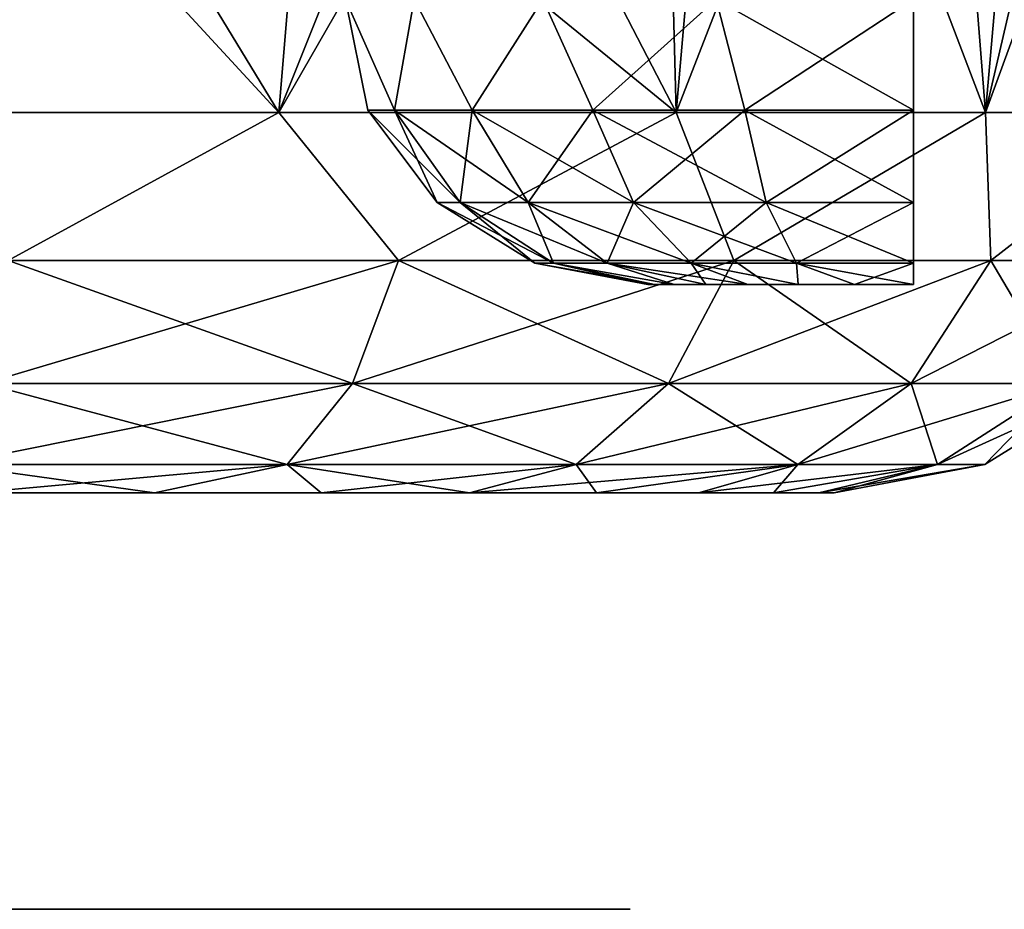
# Model space of a CAD drawing. Header units: millimetres. Extents: x -148 to 148, y -42 to 96.
# Tile 91 of 132: x 65.71 to 70.44, y -41.5 to -37.23. Entities that reach past the tile are written whole.
import ezdxf

# ---------------------------------------------------------------- set-up
doc = ezdxf.new("R2010")
doc.units = ezdxf.units.MM
doc.header["$LTSCALE"] = 127.314815
for name, color, linetype in [('123', 7, 'CONTINUOUS'), ('47', 7, 'CONTINUOUS'), ('50', 7, 'CONTINUOUS'), ('51', 7, 'CONTINUOUS'), ('52', 7, 'CONTINUOUS'), ('57', 7, 'CONTINUOUS'), ('58', 7, 'CONTINUOUS'), ('59', 7, 'CONTINUOUS'), ('60', 7, 'CONTINUOUS'), ('61', 7, 'CONTINUOUS'), ('62', 7, 'CONTINUOUS'), ('93', 7, 'CONTINUOUS')]:
    doc.layers.add(name, color=color, linetype=linetype)

msp = doc.modelspace()

# ---------------------------------------------------------------- linework, layer by layer
at = {"layer": '123', "linetype": 'Continuous'}
for points in [[(67.2722, -37.1307, -33.519), (67.2722, -37.1307, -34.481), (67.3791, -37.6634, -34), (67.2722, -37.1307, -33.519)], [(67.2722, -37.1307, -33.519), (67.3791, -37.6634, -34), (67.5074, -37.6634, -33.1901), (67.2722, -37.1307, -33.519)], [(67.2722, -37.1307, -34.481), (67.6012, -37.1307, -35.3849), (67.5074, -37.6634, -34.8099), (67.2722, -37.1307, -34.481)], [(67.2722, -37.1307, -34.481), (67.5074, -37.6634, -34.8099), (67.3791, -37.6634, -34), (67.2722, -37.1307, -34.481)], [(67.6012, -37.1307, -32.6151), (67.2722, -37.1307, -33.519), (67.5074, -37.6634, -33.1901), (67.6012, -37.1307, -32.6151)], [(67.6012, -37.1307, -35.3849), (67.8797, -37.6634, -35.5405), (67.5074, -37.6634, -34.8099), (67.6012, -37.1307, -35.3849)], [(67.6012, -37.1307, -32.6151), (67.5074, -37.6634, -33.1901), (67.8797, -37.6634, -32.4595), (67.6012, -37.1307, -32.6151)], [(67.6012, -37.1307, -35.3849), (68.2196, -37.1307, -36.1218), (67.8797, -37.6634, -35.5405), (67.6012, -37.1307, -35.3849)], [(68.2196, -37.1307, -31.8782), (67.6012, -37.1307, -32.6151), (67.8797, -37.6634, -32.4595), (68.2196, -37.1307, -31.8782)], [(68.2196, -37.1307, -36.1218), (68.4595, -37.6634, -36.1203), (67.8797, -37.6634, -35.5405), (68.2196, -37.1307, -36.1218)], [(68.2196, -37.1307, -31.8782), (67.8797, -37.6634, -32.4595), (68.4595, -37.6634, -31.8797), (68.2196, -37.1307, -31.8782)], [(68.2196, -37.1307, -36.1218), (69.0527, -37.1307, -36.6028), (68.4595, -37.6634, -36.1203), (68.2196, -37.1307, -36.1218)], [(69.0527, -37.1307, -31.3972), (68.2196, -37.1307, -31.8782), (68.4595, -37.6634, -31.8797), (69.0527, -37.1307, -31.3972)], [(69.0527, -37.1307, -36.6028), (69.1901, -37.6634, -36.4926), (68.4595, -37.6634, -36.1203), (69.0527, -37.1307, -36.6028)], [(69.0527, -37.1307, -31.3972), (68.4595, -37.6634, -31.8797), (69.1901, -37.6634, -31.5074), (69.0527, -37.1307, -31.3972)], [(69.0527, -37.1307, -36.6028), (70, -37.1307, -36.7698), (69.1901, -37.6634, -36.4926), (69.0527, -37.1307, -36.6028)], [(70, -37.1307, -31.2302), (69.0527, -37.1307, -31.3972), (70, -37.6634, -31.3791), (70, -37.1307, -31.2302)], [(69.0527, -37.1307, -31.3972), (69.1901, -37.6634, -31.5074), (70, -37.6634, -31.3791), (69.0527, -37.1307, -31.3972)], [(70, -37.1307, -36.7698), (70, -37.6634, -36.6209), (69.1901, -37.6634, -36.4926), (70, -37.1307, -36.7698)], [(67.5074, -37.6634, -34.8099), (67.7115, -38.1063, -34), (67.3791, -37.6634, -34), (67.5074, -37.6634, -34.8099)], [(67.3791, -37.6634, -34), (67.8235, -38.1063, -33.2928), (67.5074, -37.6634, -33.1901), (67.3791, -37.6634, -34)], [(67.7115, -38.1063, -34), (67.8235, -38.1063, -33.2928), (67.3791, -37.6634, -34), (67.7115, -38.1063, -34)], [(67.8235, -38.1063, -33.2928), (68.1485, -38.1063, -32.6548), (67.5074, -37.6634, -33.1901), (67.8235, -38.1063, -33.2928)], [(67.5074, -37.6634, -33.1901), (68.1485, -38.1063, -32.6548), (67.8797, -37.6634, -32.4595), (67.5074, -37.6634, -33.1901)], [(67.8235, -38.1063, -34.7072), (67.7115, -38.1063, -34), (67.5074, -37.6634, -34.8099), (67.8235, -38.1063, -34.7072)], [(67.8797, -37.6634, -35.5405), (67.8235, -38.1063, -34.7072), (67.5074, -37.6634, -34.8099), (67.8797, -37.6634, -35.5405)], [(68.1485, -38.1063, -35.3452), (67.8235, -38.1063, -34.7072), (67.8797, -37.6634, -35.5405), (68.1485, -38.1063, -35.3452)], [(68.1485, -38.1063, -32.6548), (68.6548, -38.1063, -32.1485), (67.8797, -37.6634, -32.4595), (68.1485, -38.1063, -32.6548)], [(67.8797, -37.6634, -32.4595), (68.6548, -38.1063, -32.1485), (68.4595, -37.6634, -31.8797), (67.8797, -37.6634, -32.4595)], [(68.4595, -37.6634, -36.1203), (68.1485, -38.1063, -35.3452), (67.8797, -37.6634, -35.5405), (68.4595, -37.6634, -36.1203)], [(68.6548, -38.1063, -35.8515), (68.1485, -38.1063, -35.3452), (68.4595, -37.6634, -36.1203), (68.6548, -38.1063, -35.8515)], [(68.6548, -38.1063, -32.1485), (69.2928, -38.1063, -31.8235), (68.4595, -37.6634, -31.8797), (68.6548, -38.1063, -32.1485)], [(68.4595, -37.6634, -31.8797), (69.2928, -38.1063, -31.8235), (69.1901, -37.6634, -31.5074), (68.4595, -37.6634, -31.8797)], [(69.1901, -37.6634, -36.4926), (68.6548, -38.1063, -35.8515), (68.4595, -37.6634, -36.1203), (69.1901, -37.6634, -36.4926)], [(69.2928, -38.1063, -36.1765), (68.6548, -38.1063, -35.8515), (69.1901, -37.6634, -36.4926), (69.2928, -38.1063, -36.1765)], [(69.2928, -38.1063, -31.8235), (70, -38.1063, -31.7115), (69.1901, -37.6634, -31.5074), (69.2928, -38.1063, -31.8235)], [(69.1901, -37.6634, -31.5074), (70, -38.1063, -31.7115), (70, -37.6634, -31.3791), (69.1901, -37.6634, -31.5074)], [(70, -37.6634, -36.6209), (69.2928, -38.1063, -36.1765), (69.1901, -37.6634, -36.4926), (70, -37.6634, -36.6209)], [(70, -38.1063, -36.2885), (69.2928, -38.1063, -36.1765), (70, -37.6634, -36.6209), (70, -38.1063, -36.2885)], [(67.7115, -38.1063, -34), (68.2708, -38.3984, -33.4382), (67.8235, -38.1063, -33.2928), (67.7115, -38.1063, -34)], [(68.1818, -38.3984, -34), (68.2708, -38.3984, -33.4382), (67.7115, -38.1063, -34), (68.1818, -38.3984, -34)], [(67.8235, -38.1063, -34.7072), (68.1818, -38.3984, -34), (67.7115, -38.1063, -34), (67.8235, -38.1063, -34.7072)], [(67.8235, -38.1063, -33.2928), (68.5291, -38.3984, -32.9313), (68.1485, -38.1063, -32.6548), (67.8235, -38.1063, -33.2928)], [(68.2708, -38.3984, -33.4382), (68.5291, -38.3984, -32.9313), (67.8235, -38.1063, -33.2928), (68.2708, -38.3984, -33.4382)], [(68.2708, -38.3984, -34.5618), (68.1818, -38.3984, -34), (67.8235, -38.1063, -34.7072), (68.2708, -38.3984, -34.5618)], [(68.1485, -38.1063, -35.3452), (68.2708, -38.3984, -34.5618), (67.8235, -38.1063, -34.7072), (68.1485, -38.1063, -35.3452)], [(68.5291, -38.3984, -32.9313), (68.9313, -38.3984, -32.5291), (68.1485, -38.1063, -32.6548), (68.5291, -38.3984, -32.9313)], [(68.1485, -38.1063, -32.6548), (68.9313, -38.3984, -32.5291), (68.6548, -38.1063, -32.1485), (68.1485, -38.1063, -32.6548)], [(68.5291, -38.3984, -35.0687), (68.2708, -38.3984, -34.5618), (68.1485, -38.1063, -35.3452), (68.5291, -38.3984, -35.0687)], [(68.6548, -38.1063, -35.8515), (68.5291, -38.3984, -35.0687), (68.1485, -38.1063, -35.3452), (68.6548, -38.1063, -35.8515)], [(68.9313, -38.3984, -35.4709), (68.5291, -38.3984, -35.0687), (68.6548, -38.1063, -35.8515), (68.9313, -38.3984, -35.4709)], [(68.6548, -38.1063, -32.1485), (69.4382, -38.3984, -32.2708), (69.2928, -38.1063, -31.8235), (68.6548, -38.1063, -32.1485)], [(68.9313, -38.3984, -32.5291), (69.4382, -38.3984, -32.2708), (68.6548, -38.1063, -32.1485), (68.9313, -38.3984, -32.5291)], [(69.2928, -38.1063, -36.1765), (68.9313, -38.3984, -35.4709), (68.6548, -38.1063, -35.8515), (69.2928, -38.1063, -36.1765)], [(69.4382, -38.3984, -35.7292), (68.9313, -38.3984, -35.4709), (69.2928, -38.1063, -36.1765), (69.4382, -38.3984, -35.7292)], [(69.4382, -38.3984, -32.2708), (70, -38.3984, -32.1818), (69.2928, -38.1063, -31.8235), (69.4382, -38.3984, -32.2708)], [(70, -38.1063, -36.2885), (69.4382, -38.3984, -35.7292), (69.2928, -38.1063, -36.1765), (70, -38.1063, -36.2885)], [(69.2928, -38.1063, -31.8235), (70, -38.3984, -32.1818), (70, -38.1063, -31.7115), (69.2928, -38.1063, -31.8235)], [(70, -38.3984, -35.8182), (69.4382, -38.3984, -35.7292), (70, -38.1063, -36.2885), (70, -38.3984, -35.8182)], [(68.2708, -38.3984, -34.5618), (68.7245, -38.5, -34), (68.1818, -38.3984, -34), (68.2708, -38.3984, -34.5618)], [(68.1818, -38.3984, -34), (68.7564, -38.5, -33.7162), (68.2708, -38.3984, -33.4382), (68.1818, -38.3984, -34)], [(68.7245, -38.5, -34), (68.7564, -38.5, -33.7162), (68.1818, -38.3984, -34), (68.7245, -38.5, -34)], [(68.7564, -38.5, -34.2838), (68.7245, -38.5, -34), (68.2708, -38.3984, -34.5618), (68.7564, -38.5, -34.2838)], [(68.8508, -38.5, -34.5534), (68.7564, -38.5, -34.2838), (68.2708, -38.3984, -34.5618), (68.8508, -38.5, -34.5534)], [(68.5291, -38.3984, -35.0687), (68.8508, -38.5, -34.5534), (68.2708, -38.3984, -34.5618), (68.5291, -38.3984, -35.0687)], [(68.2708, -38.3984, -33.4382), (68.8508, -38.5, -33.4466), (68.5291, -38.3984, -32.9313), (68.2708, -38.3984, -33.4382)], [(68.7564, -38.5, -33.7162), (68.8508, -38.5, -33.4466), (68.2708, -38.3984, -33.4382), (68.7564, -38.5, -33.7162)], [(69.0027, -38.5, -34.7953), (68.8508, -38.5, -34.5534), (68.5291, -38.3984, -35.0687), (69.0027, -38.5, -34.7953)], [(68.9313, -38.3984, -35.4709), (69.0027, -38.5, -34.7953), (68.5291, -38.3984, -35.0687), (68.9313, -38.3984, -35.4709)], [(69.0027, -38.5, -33.2047), (69.2047, -38.5, -33.0027), (68.5291, -38.3984, -32.9313), (69.0027, -38.5, -33.2047)], [(68.5291, -38.3984, -32.9313), (69.2047, -38.5, -33.0027), (68.9313, -38.3984, -32.5291), (68.5291, -38.3984, -32.9313)], [(68.8508, -38.5, -33.4466), (69.0027, -38.5, -33.2047), (68.5291, -38.3984, -32.9313), (68.8508, -38.5, -33.4466)], [(69.2047, -38.5, -34.9973), (69.0027, -38.5, -34.7953), (68.9313, -38.3984, -35.4709), (69.2047, -38.5, -34.9973)], [(69.4466, -38.5, -35.1492), (69.2047, -38.5, -34.9973), (68.9313, -38.3984, -35.4709), (69.4466, -38.5, -35.1492)], [(69.4382, -38.3984, -35.7292), (69.4466, -38.5, -35.1492), (68.9313, -38.3984, -35.4709), (69.4382, -38.3984, -35.7292)], [(69.2047, -38.5, -33.0027), (69.4466, -38.5, -32.8508), (68.9313, -38.3984, -32.5291), (69.2047, -38.5, -33.0027)], [(68.9313, -38.3984, -32.5291), (69.4466, -38.5, -32.8508), (69.4382, -38.3984, -32.2708), (68.9313, -38.3984, -32.5291)], [(70, -38.3984, -35.8182), (69.7162, -38.5, -35.2436), (69.4382, -38.3984, -35.7292), (70, -38.3984, -35.8182)], [(69.7162, -38.5, -32.7564), (70, -38.5, -32.7245), (69.4382, -38.3984, -32.2708), (69.7162, -38.5, -32.7564)], [(69.4382, -38.3984, -32.2708), (70, -38.5, -32.7245), (70, -38.3984, -32.1818), (69.4382, -38.3984, -32.2708)], [(69.7162, -38.5, -35.2436), (69.4466, -38.5, -35.1492), (69.4382, -38.3984, -35.7292), (69.7162, -38.5, -35.2436)], [(69.4466, -38.5, -32.8508), (69.7162, -38.5, -32.7564), (69.4382, -38.3984, -32.2708), (69.4466, -38.5, -32.8508)], [(70, -38.5, -35.2755), (69.7162, -38.5, -35.2436), (70, -38.3984, -35.8182), (70, -38.5, -35.2755)]]:
    msp.add_3dface(points, dxfattribs=at)
at = {"layer": '47', "linetype": 'Continuous'}
for points in [[(57.7333, -39.5, 64.5751), (57.6597, -39.5, 63.6396), (69.5459, -39.5, 64.5751), (57.7333, -39.5, 64.5751)], [(57.6597, -39.5, 63.6396), (69.6195, -39.5, 63.6396), (69.5459, -39.5, 64.5751), (57.6597, -39.5, 63.6396)], [(57.7333, -39.5, 62.7042), (69.6195, -39.5, 63.6396), (57.6597, -39.5, 63.6396), (57.7333, -39.5, 62.7042)], [(69.3268, -39.5, 65.4875), (57.7333, -39.5, 64.5751), (69.5459, -39.5, 64.5751), (69.3268, -39.5, 65.4875)], [(57.9524, -39.5, 65.4875), (57.7333, -39.5, 64.5751), (69.3268, -39.5, 65.4875), (57.9524, -39.5, 65.4875)], [(57.9524, -39.5, 61.7917), (69.5459, -39.5, 62.7042), (57.7333, -39.5, 62.7042), (57.9524, -39.5, 61.7917)], [(69.5459, -39.5, 62.7042), (69.6195, -39.5, 63.6396), (57.7333, -39.5, 62.7042), (69.5459, -39.5, 62.7042)], [(68.9677, -39.5, 66.3544), (57.9524, -39.5, 65.4875), (69.3268, -39.5, 65.4875), (68.9677, -39.5, 66.3544)], [(58.3115, -39.5, 66.3544), (57.9524, -39.5, 65.4875), (68.9677, -39.5, 66.3544), (58.3115, -39.5, 66.3544)], [(69.3268, -39.5, 61.7917), (69.5459, -39.5, 62.7042), (57.9524, -39.5, 61.7917), (69.3268, -39.5, 61.7917)], [(58.3115, -39.5, 60.9248), (69.3268, -39.5, 61.7917), (57.9524, -39.5, 61.7917), (58.3115, -39.5, 60.9248)], [(68.4774, -39.5, 67.1545), (58.3115, -39.5, 66.3544), (68.9677, -39.5, 66.3544), (68.4774, -39.5, 67.1545)], [(58.8018, -39.5, 67.1545), (58.3115, -39.5, 66.3544), (68.4774, -39.5, 67.1545), (58.8018, -39.5, 67.1545)], [(68.9677, -39.5, 60.9248), (69.3268, -39.5, 61.7917), (58.3115, -39.5, 60.9248), (68.9677, -39.5, 60.9248)], [(58.8018, -39.5, 60.1247), (68.9677, -39.5, 60.9248), (58.3115, -39.5, 60.9248), (58.8018, -39.5, 60.1247)], [(59.4112, -39.5, 67.868), (58.8018, -39.5, 67.1545), (67.868, -39.5, 67.868), (59.4112, -39.5, 67.868)], [(67.868, -39.5, 67.868), (58.8018, -39.5, 67.1545), (68.4774, -39.5, 67.1545), (67.868, -39.5, 67.868)], [(68.4774, -39.5, 60.1247), (68.9677, -39.5, 60.9248), (58.8018, -39.5, 60.1247), (68.4774, -39.5, 60.1247)], [(59.4112, -39.5, 59.4112), (68.4774, -39.5, 60.1247), (58.8018, -39.5, 60.1247), (59.4112, -39.5, 59.4112)], [(60.1247, -39.5, 68.4774), (59.4112, -39.5, 67.868), (67.1545, -39.5, 68.4775), (60.1247, -39.5, 68.4774)], [(67.1545, -39.5, 68.4775), (59.4112, -39.5, 67.868), (67.868, -39.5, 67.868), (67.1545, -39.5, 68.4775)], [(67.868, -39.5, 59.4112), (68.4774, -39.5, 60.1247), (59.4112, -39.5, 59.4112), (67.868, -39.5, 59.4112)], [(60.1247, -39.5, 58.8018), (67.868, -39.5, 59.4112), (59.4112, -39.5, 59.4112), (60.1247, -39.5, 58.8018)], [(60.9248, -39.5, 68.9677), (60.1247, -39.5, 68.4774), (66.3544, -39.5, 68.9677), (60.9248, -39.5, 68.9677)], [(66.3544, -39.5, 68.9677), (60.1247, -39.5, 68.4774), (67.1545, -39.5, 68.4775), (66.3544, -39.5, 68.9677)], [(67.1545, -39.5, 58.8018), (67.868, -39.5, 59.4112), (60.1247, -39.5, 58.8018), (67.1545, -39.5, 58.8018)], [(60.9248, -39.5, 58.3115), (67.1545, -39.5, 58.8018), (60.1247, -39.5, 58.8018), (60.9248, -39.5, 58.3115)], [(65.4875, -39.5, 69.3268), (60.9248, -39.5, 68.9677), (66.3544, -39.5, 68.9677), (65.4875, -39.5, 69.3268)], [(66.3544, -39.5, 58.3115), (67.1545, -39.5, 58.8018), (60.9248, -39.5, 58.3115), (66.3544, -39.5, 58.3115)], [(61.7917, -39.5, 57.9524), (66.3544, -39.5, 58.3115), (60.9248, -39.5, 58.3115), (61.7917, -39.5, 57.9524)], [(65.4875, -39.5, 57.9524), (66.3544, -39.5, 58.3115), (61.7917, -39.5, 57.9524), (65.4875, -39.5, 57.9524)]]:
    msp.add_3dface(points, dxfattribs=at)
at = {"layer": '50', "linetype": 'Continuous'}
for points in [[(57.7333, -39.5, -62.7042), (57.6597, -39.5, -63.6396), (69.5459, -39.5, -62.7042), (57.7333, -39.5, -62.7042)], [(69.5459, -39.5, -62.7042), (57.6597, -39.5, -63.6396), (69.6195, -39.5, -63.6396), (69.5459, -39.5, -62.7042)], [(69.6195, -39.5, -63.6396), (57.6597, -39.5, -63.6396), (57.7333, -39.5, -64.5751), (69.6195, -39.5, -63.6396)], [(57.9524, -39.5, -65.4875), (69.5459, -39.5, -64.5751), (57.7333, -39.5, -64.5751), (57.9524, -39.5, -65.4875)], [(69.5459, -39.5, -64.5751), (69.6195, -39.5, -63.6396), (57.7333, -39.5, -64.5751), (69.5459, -39.5, -64.5751)], [(57.9524, -39.5, -61.7917), (57.7333, -39.5, -62.7042), (69.3268, -39.5, -61.7917), (57.9524, -39.5, -61.7917)], [(69.3268, -39.5, -61.7917), (57.7333, -39.5, -62.7042), (69.5459, -39.5, -62.7042), (69.3268, -39.5, -61.7917)], [(58.3115, -39.5, -66.3544), (69.3268, -39.5, -65.4875), (57.9524, -39.5, -65.4875), (58.3115, -39.5, -66.3544)], [(69.3268, -39.5, -65.4875), (69.5459, -39.5, -64.5751), (57.9524, -39.5, -65.4875), (69.3268, -39.5, -65.4875)], [(58.3115, -39.5, -60.9248), (57.9524, -39.5, -61.7917), (68.9677, -39.5, -60.9248), (58.3115, -39.5, -60.9248)], [(68.9677, -39.5, -60.9248), (57.9524, -39.5, -61.7917), (69.3268, -39.5, -61.7917), (68.9677, -39.5, -60.9248)], [(58.8018, -39.5, -67.1545), (68.9677, -39.5, -66.3544), (58.3115, -39.5, -66.3544), (58.8018, -39.5, -67.1545)], [(68.9677, -39.5, -66.3544), (69.3268, -39.5, -65.4875), (58.3115, -39.5, -66.3544), (68.9677, -39.5, -66.3544)], [(58.8018, -39.5, -60.1247), (58.3115, -39.5, -60.9248), (68.4774, -39.5, -60.1247), (58.8018, -39.5, -60.1247)], [(68.4774, -39.5, -60.1247), (58.3115, -39.5, -60.9248), (68.9677, -39.5, -60.9248), (68.4774, -39.5, -60.1247)], [(68.4774, -39.5, -67.1545), (68.9677, -39.5, -66.3544), (58.8018, -39.5, -67.1545), (68.4774, -39.5, -67.1545)], [(59.4112, -39.5, -67.868), (68.4774, -39.5, -67.1545), (58.8018, -39.5, -67.1545), (59.4112, -39.5, -67.868)], [(59.4112, -39.5, -59.4112), (58.8018, -39.5, -60.1247), (67.868, -39.5, -59.4112), (59.4112, -39.5, -59.4112)], [(67.868, -39.5, -59.4112), (58.8018, -39.5, -60.1247), (68.4774, -39.5, -60.1247), (67.868, -39.5, -59.4112)], [(67.868, -39.5, -67.868), (68.4774, -39.5, -67.1545), (59.4112, -39.5, -67.868), (67.868, -39.5, -67.868)], [(60.1247, -39.5, -68.4775), (67.868, -39.5, -67.868), (59.4112, -39.5, -67.868), (60.1247, -39.5, -68.4775)], [(60.1247, -39.5, -58.8018), (59.4112, -39.5, -59.4112), (67.1545, -39.5, -58.8018), (60.1247, -39.5, -58.8018)], [(67.1545, -39.5, -58.8018), (59.4112, -39.5, -59.4112), (67.868, -39.5, -59.4112), (67.1545, -39.5, -58.8018)], [(67.1545, -39.5, -68.4774), (67.868, -39.5, -67.868), (60.1247, -39.5, -68.4775), (67.1545, -39.5, -68.4774)], [(60.9248, -39.5, -68.9677), (67.1545, -39.5, -68.4774), (60.1247, -39.5, -68.4775), (60.9248, -39.5, -68.9677)], [(60.9248, -39.5, -58.3115), (60.1247, -39.5, -58.8018), (66.3544, -39.5, -58.3115), (60.9248, -39.5, -58.3115)], [(66.3544, -39.5, -58.3115), (60.1247, -39.5, -58.8018), (67.1545, -39.5, -58.8018), (66.3544, -39.5, -58.3115)], [(66.3544, -39.5, -68.9677), (67.1545, -39.5, -68.4774), (60.9248, -39.5, -68.9677), (66.3544, -39.5, -68.9677)], [(61.7917, -39.5, -69.3268), (66.3544, -39.5, -68.9677), (60.9248, -39.5, -68.9677), (61.7917, -39.5, -69.3268)], [(65.4875, -39.5, -57.9524), (60.9248, -39.5, -58.3115), (66.3544, -39.5, -58.3115), (65.4875, -39.5, -57.9524)], [(65.4875, -39.5, -69.3268), (66.3544, -39.5, -68.9677), (61.7917, -39.5, -69.3268), (65.4875, -39.5, -69.3268)]]:
    msp.add_3dface(points, dxfattribs=at)
at = {"layer": '51', "linetype": 'Continuous'}
for points in [[(67.421, -36.5, 70.7745), (68.8603, -37.6743, 69.6647), (68.7771, -34.5, 70.0947), (67.421, -36.5, 70.7745)], [(68.7771, -34.5, 70.0947), (68.8603, -37.6743, 69.6647), (70.0947, -34.5, 68.7771), (68.7771, -34.5, 70.0947)], [(68.8603, -37.6743, 69.6647), (70.3463, -37.6743, 67.9498), (70.0947, -34.5, 68.7771), (68.8603, -37.6743, 69.6647)], [(70.3463, -37.6743, 67.9498), (70.7745, -36.5, 67.421), (70.0947, -34.5, 68.7771), (70.3463, -37.6743, 67.9498)], [(64.2224, -36.5, 71.6936), (64.7742, -37.6743, 71.5307), (65.8696, -36.5, 71.4006), (64.2224, -36.5, 71.6936)], [(64.7742, -37.6743, 71.5307), (66.9514, -37.6743, 70.8915), (65.8696, -36.5, 71.4006), (64.7742, -37.6743, 71.5307)], [(65.8696, -36.5, 71.4006), (66.9514, -37.6743, 70.8915), (67.421, -36.5, 70.7745), (65.8696, -36.5, 71.4006)], [(66.9514, -37.6743, 70.8915), (68.8603, -37.6743, 69.6647), (67.421, -36.5, 70.7745), (66.9514, -37.6743, 70.8915)], [(71.289, -37.6743, 65.8857), (70.7745, -36.5, 67.421), (70.3463, -37.6743, 67.9498), (71.289, -37.6743, 65.8857)]]:
    msp.add_3dface(points, dxfattribs=at)
at = {"layer": '52', "linetype": 'Continuous'}
for points in [[(66.9514, -37.6743, 56.3878), (64.7742, -37.6743, 55.7485), (65.0177, -34.5, 55.5055), (66.9514, -37.6743, 56.3878)], [(67.2164, -34.5, 56.2053), (66.9514, -37.6743, 56.3878), (65.0177, -34.5, 55.5055), (67.2164, -34.5, 56.2053)], [(68.8603, -37.6743, 57.6146), (66.9514, -37.6743, 56.3878), (67.2164, -34.5, 56.2053), (68.8603, -37.6743, 57.6146)], [(69.1352, -34.5, 57.4865), (68.8603, -37.6743, 57.6146), (67.2164, -34.5, 56.2053), (69.1352, -34.5, 57.4865)], [(70.3463, -37.6743, 59.3295), (68.8603, -37.6743, 57.6146), (69.1352, -34.5, 57.4865), (70.3463, -37.6743, 59.3295)], [(70.6243, -34.5, 59.249), (70.3463, -37.6743, 59.3295), (69.1352, -34.5, 57.4865), (70.6243, -34.5, 59.249)], [(71.289, -37.6743, 61.3936), (70.3463, -37.6743, 59.3295), (70.6243, -34.5, 59.249), (71.289, -37.6743, 61.3936)]]:
    msp.add_3dface(points, dxfattribs=at)
at = {"layer": '57', "linetype": 'Continuous'}
for points in [[(66.9514, -37.6743, -56.3878), (65.0177, -34.5, -55.5055), (64.7742, -37.6743, -55.7485), (66.9514, -37.6743, -56.3878)], [(67.2164, -34.5, -56.2053), (65.0177, -34.5, -55.5055), (66.9514, -37.6743, -56.3878), (67.2164, -34.5, -56.2053)], [(68.8603, -37.6743, -57.6146), (67.2164, -34.5, -56.2053), (66.9514, -37.6743, -56.3878), (68.8603, -37.6743, -57.6146)], [(69.1352, -34.5, -57.4865), (67.2164, -34.5, -56.2053), (68.8603, -37.6743, -57.6146), (69.1352, -34.5, -57.4865)], [(70.3463, -37.6743, -59.3295), (69.1352, -34.5, -57.4865), (68.8603, -37.6743, -57.6146), (70.3463, -37.6743, -59.3295)], [(70.6243, -34.5, -59.249), (69.1352, -34.5, -57.4865), (70.3463, -37.6743, -59.3295), (70.6243, -34.5, -59.249)], [(71.289, -37.6743, -61.3936), (70.6243, -34.5, -59.249), (70.3463, -37.6743, -59.3295), (71.289, -37.6743, -61.3936)]]:
    msp.add_3dface(points, dxfattribs=at)
at = {"layer": '58', "linetype": 'Continuous'}
for points in [[(68.8603, -37.6743, -69.6647), (66.9514, -37.6743, -70.8915), (68.7771, -34.5, -70.0947), (68.8603, -37.6743, -69.6647)], [(66.9514, -37.6743, -70.8915), (67.421, -36.5, -70.7745), (68.7771, -34.5, -70.0947), (66.9514, -37.6743, -70.8915)], [(70.0947, -34.5, -68.7771), (68.8603, -37.6743, -69.6647), (68.7771, -34.5, -70.0947), (70.0947, -34.5, -68.7771)], [(70.3463, -37.6743, -67.9498), (68.8603, -37.6743, -69.6647), (70.0947, -34.5, -68.7771), (70.3463, -37.6743, -67.9498)], [(71.0831, -34.5, -67.1974), (70.3463, -37.6743, -67.9498), (70.0947, -34.5, -68.7771), (71.0831, -34.5, -67.1974)], [(70.7745, -36.5, -67.421), (70.3463, -37.6743, -67.9498), (71.0831, -34.5, -67.1974), (70.7745, -36.5, -67.421)], [(64.2224, -36.5, -71.6936), (65.8696, -36.5, -71.4006), (64.7742, -37.6743, -71.5307), (64.2224, -36.5, -71.6936)], [(64.7742, -37.6743, -71.5307), (65.8696, -36.5, -71.4006), (66.9514, -37.6743, -70.8915), (64.7742, -37.6743, -71.5307)], [(65.8696, -36.5, -71.4006), (67.421, -36.5, -70.7745), (66.9514, -37.6743, -70.8915), (65.8696, -36.5, -71.4006)], [(71.289, -37.6743, -65.8857), (70.3463, -37.6743, -67.9498), (70.7745, -36.5, -67.421), (71.289, -37.6743, -65.8857)]]:
    msp.add_3dface(points, dxfattribs=at)
at = {"layer": '59', "linetype": 'Continuous'}
for points in [[(64.7742, -37.6743, 55.7485), (66.9514, -37.6743, 56.3878), (65.6516, -38.3846, 56.1309), (64.7742, -37.6743, 55.7485)], [(66.9514, -37.6743, 56.3878), (67.5264, -38.3846, 56.9074), (65.6516, -38.3846, 56.1309), (66.9514, -37.6743, 56.3878)], [(66.9514, -37.6743, 56.3878), (68.8603, -37.6743, 57.6146), (67.5264, -38.3846, 56.9074), (66.9514, -37.6743, 56.3878)], [(68.8603, -37.6743, 57.6146), (69.1364, -38.3846, 58.1428), (67.5264, -38.3846, 56.9074), (68.8603, -37.6743, 57.6146)], [(68.8603, -37.6743, 57.6146), (70.3463, -37.6743, 59.3295), (69.1364, -38.3846, 58.1428), (68.8603, -37.6743, 57.6146)], [(70.3463, -37.6743, 59.3295), (70.3718, -38.3846, 59.7528), (69.1364, -38.3846, 58.1428), (70.3463, -37.6743, 59.3295)], [(70.3463, -37.6743, 59.3295), (71.289, -37.6743, 61.3936), (70.3718, -38.3846, 59.7528), (70.3463, -37.6743, 59.3295)], [(71.289, -37.6743, 61.3936), (71.1484, -38.3846, 61.6276), (70.3718, -38.3846, 59.7528), (71.289, -37.6743, 61.3936)], [(67.3049, -38.9751, 57.2912), (65.5369, -38.9751, 56.5589), (67.5264, -38.3846, 56.9074), (67.3049, -38.9751, 57.2912)], [(67.5264, -38.3846, 56.9074), (65.5369, -38.9751, 56.5589), (65.6516, -38.3846, 56.1309), (67.5264, -38.3846, 56.9074)], [(68.8231, -38.9751, 58.4561), (67.3049, -38.9751, 57.2912), (69.1364, -38.3846, 58.1428), (68.8231, -38.9751, 58.4561)], [(69.1364, -38.3846, 58.1428), (67.3049, -38.9751, 57.2912), (67.5264, -38.3846, 56.9074), (69.1364, -38.3846, 58.1428)], [(69.988, -38.9751, 59.9743), (68.8231, -38.9751, 58.4561), (70.3718, -38.3846, 59.7528), (69.988, -38.9751, 59.9743)], [(70.3718, -38.3846, 59.7528), (68.8231, -38.9751, 58.4561), (69.1364, -38.3846, 58.1428), (70.3718, -38.3846, 59.7528)], [(70.7204, -38.9751, 61.7423), (69.988, -38.9751, 59.9743), (71.1484, -38.3846, 61.6276), (70.7204, -38.9751, 61.7423)], [(71.1484, -38.3846, 61.6276), (69.988, -38.9751, 59.9743), (70.3718, -38.3846, 59.7528), (71.1484, -38.3846, 61.6276)], [(67.3049, -38.9751, 57.2912), (65.3746, -39.3646, 57.1646), (65.5369, -38.9751, 56.5589), (67.3049, -38.9751, 57.2912)], [(66.9913, -39.3646, 57.8343), (65.3746, -39.3646, 57.1646), (67.3049, -38.9751, 57.2912), (66.9913, -39.3646, 57.8343)], [(68.3796, -39.3646, 58.8996), (66.9913, -39.3646, 57.8343), (68.8231, -38.9751, 58.4561), (68.3796, -39.3646, 58.8996)], [(68.8231, -38.9751, 58.4561), (66.9913, -39.3646, 57.8343), (67.3049, -38.9751, 57.2912), (68.8231, -38.9751, 58.4561)], [(69.4449, -39.3646, 60.2879), (68.3796, -39.3646, 58.8996), (69.988, -38.9751, 59.9743), (69.4449, -39.3646, 60.2879)], [(69.988, -38.9751, 59.9743), (68.3796, -39.3646, 58.8996), (68.8231, -38.9751, 58.4561), (69.988, -38.9751, 59.9743)], [(70.1146, -39.3646, 61.9046), (69.4449, -39.3646, 60.2879), (70.7204, -38.9751, 61.7423), (70.1146, -39.3646, 61.9046)], [(70.7204, -38.9751, 61.7423), (69.4449, -39.3646, 60.2879), (69.988, -38.9751, 59.9743), (70.7204, -38.9751, 61.7423)], [(70.343, -39.3646, 63.6396), (70.1146, -39.3646, 61.9046), (70.9701, -38.9751, 63.6396), (70.343, -39.3646, 63.6396)], [(70.9701, -38.9751, 63.6396), (70.1146, -39.3646, 61.9046), (70.7204, -38.9751, 61.7423), (70.9701, -38.9751, 63.6396)], [(66.9913, -39.3646, 57.8343), (65.4875, -39.5, 57.9524), (65.3746, -39.3646, 57.1646), (66.9913, -39.3646, 57.8343)], [(66.3544, -39.5, 58.3115), (65.4875, -39.5, 57.9524), (66.9913, -39.3646, 57.8343), (66.3544, -39.5, 58.3115)], [(67.1545, -39.5, 58.8018), (66.3544, -39.5, 58.3115), (66.9913, -39.3646, 57.8343), (67.1545, -39.5, 58.8018)], [(68.3796, -39.3646, 58.8996), (67.1545, -39.5, 58.8018), (66.9913, -39.3646, 57.8343), (68.3796, -39.3646, 58.8996)], [(67.868, -39.5, 59.4112), (67.1545, -39.5, 58.8018), (68.3796, -39.3646, 58.8996), (67.868, -39.5, 59.4112)], [(68.4774, -39.5, 60.1247), (67.868, -39.5, 59.4112), (69.4449, -39.3646, 60.2879), (68.4774, -39.5, 60.1247)], [(69.4449, -39.3646, 60.2879), (67.868, -39.5, 59.4112), (68.3796, -39.3646, 58.8996), (69.4449, -39.3646, 60.2879)], [(68.9677, -39.5, 60.9248), (68.4774, -39.5, 60.1247), (69.4449, -39.3646, 60.2879), (68.9677, -39.5, 60.9248)], [(69.3268, -39.5, 61.7917), (68.9677, -39.5, 60.9248), (70.1146, -39.3646, 61.9046), (69.3268, -39.5, 61.7917)], [(70.1146, -39.3646, 61.9046), (68.9677, -39.5, 60.9248), (69.4449, -39.3646, 60.2879), (70.1146, -39.3646, 61.9046)], [(69.5459, -39.5, 62.7042), (69.3268, -39.5, 61.7917), (70.1146, -39.3646, 61.9046), (69.5459, -39.5, 62.7042)], [(69.6195, -39.5, 63.6396), (69.5459, -39.5, 62.7042), (70.343, -39.3646, 63.6396), (69.6195, -39.5, 63.6396)], [(70.343, -39.3646, 63.6396), (69.5459, -39.5, 62.7042), (70.1146, -39.3646, 61.9046), (70.343, -39.3646, 63.6396)]]:
    msp.add_3dface(points, dxfattribs=at)
at = {"layer": '60', "linetype": 'Continuous'}
for points in [[(66.9514, -37.6743, 70.8915), (64.7742, -37.6743, 71.5307), (65.6516, -38.3846, 71.1484), (66.9514, -37.6743, 70.8915)], [(66.9514, -37.6743, 70.8915), (65.6516, -38.3846, 71.1484), (67.5264, -38.3846, 70.3718), (66.9514, -37.6743, 70.8915)], [(68.8603, -37.6743, 69.6647), (66.9514, -37.6743, 70.8915), (67.5264, -38.3846, 70.3718), (68.8603, -37.6743, 69.6647)], [(68.8603, -37.6743, 69.6647), (67.5264, -38.3846, 70.3718), (69.1364, -38.3846, 69.1364), (68.8603, -37.6743, 69.6647)], [(70.3463, -37.6743, 67.9498), (68.8603, -37.6743, 69.6647), (69.1364, -38.3846, 69.1364), (70.3463, -37.6743, 67.9498)], [(70.3463, -37.6743, 67.9498), (69.1364, -38.3846, 69.1364), (70.3718, -38.3846, 67.5264), (70.3463, -37.6743, 67.9498)], [(71.289, -37.6743, 65.8857), (70.3463, -37.6743, 67.9498), (70.3718, -38.3846, 67.5264), (71.289, -37.6743, 65.8857)], [(71.289, -37.6743, 65.8857), (70.3718, -38.3846, 67.5264), (71.1484, -38.3846, 65.6516), (71.289, -37.6743, 65.8857)], [(65.5369, -38.9751, 70.7204), (67.3049, -38.9751, 69.988), (65.6516, -38.3846, 71.1484), (65.5369, -38.9751, 70.7204)], [(65.6516, -38.3846, 71.1484), (67.3049, -38.9751, 69.988), (67.5264, -38.3846, 70.3718), (65.6516, -38.3846, 71.1484)], [(67.3049, -38.9751, 69.988), (68.8231, -38.9751, 68.8231), (67.5264, -38.3846, 70.3718), (67.3049, -38.9751, 69.988)], [(67.5264, -38.3846, 70.3718), (68.8231, -38.9751, 68.8231), (69.1364, -38.3846, 69.1364), (67.5264, -38.3846, 70.3718)], [(68.8231, -38.9751, 68.8231), (69.988, -38.9751, 67.3049), (69.1364, -38.3846, 69.1364), (68.8231, -38.9751, 68.8231)], [(69.1364, -38.3846, 69.1364), (69.988, -38.9751, 67.3049), (70.3718, -38.3846, 67.5264), (69.1364, -38.3846, 69.1364)], [(69.988, -38.9751, 67.3049), (70.7204, -38.9751, 65.5369), (70.3718, -38.3846, 67.5264), (69.988, -38.9751, 67.3049)], [(70.3718, -38.3846, 67.5264), (70.7204, -38.9751, 65.5369), (71.1484, -38.3846, 65.6516), (70.3718, -38.3846, 67.5264)], [(65.3746, -39.3646, 70.1146), (66.9913, -39.3646, 69.4449), (65.5369, -38.9751, 70.7204), (65.3746, -39.3646, 70.1146)], [(65.5369, -38.9751, 70.7204), (66.9913, -39.3646, 69.4449), (67.3049, -38.9751, 69.988), (65.5369, -38.9751, 70.7204)], [(66.9913, -39.3646, 69.4449), (68.3796, -39.3646, 68.3796), (67.3049, -38.9751, 69.988), (66.9913, -39.3646, 69.4449)], [(67.3049, -38.9751, 69.988), (68.3796, -39.3646, 68.3796), (68.8231, -38.9751, 68.8231), (67.3049, -38.9751, 69.988)], [(68.3796, -39.3646, 68.3796), (69.4449, -39.3646, 66.9913), (68.8231, -38.9751, 68.8231), (68.3796, -39.3646, 68.3796)], [(68.8231, -38.9751, 68.8231), (69.4449, -39.3646, 66.9913), (69.988, -38.9751, 67.3049), (68.8231, -38.9751, 68.8231)], [(69.4449, -39.3646, 66.9913), (70.1146, -39.3646, 65.3746), (69.988, -38.9751, 67.3049), (69.4449, -39.3646, 66.9913)], [(69.988, -38.9751, 67.3049), (70.1146, -39.3646, 65.3746), (70.7204, -38.9751, 65.5369), (69.988, -38.9751, 67.3049)], [(70.1146, -39.3646, 65.3746), (70.343, -39.3646, 63.6396), (70.7204, -38.9751, 65.5369), (70.1146, -39.3646, 65.3746)], [(70.343, -39.3646, 63.6396), (70.9701, -38.9751, 63.6396), (70.7204, -38.9751, 65.5369), (70.343, -39.3646, 63.6396)], [(65.4875, -39.5, 69.3268), (66.3544, -39.5, 68.9677), (65.3746, -39.3646, 70.1146), (65.4875, -39.5, 69.3268)], [(65.3746, -39.3646, 70.1146), (66.3544, -39.5, 68.9677), (66.9913, -39.3646, 69.4449), (65.3746, -39.3646, 70.1146)], [(66.3544, -39.5, 68.9677), (67.1545, -39.5, 68.4775), (66.9913, -39.3646, 69.4449), (66.3544, -39.5, 68.9677)], [(67.1545, -39.5, 68.4775), (67.868, -39.5, 67.868), (66.9913, -39.3646, 69.4449), (67.1545, -39.5, 68.4775)], [(66.9913, -39.3646, 69.4449), (67.868, -39.5, 67.868), (68.3796, -39.3646, 68.3796), (66.9913, -39.3646, 69.4449)], [(67.868, -39.5, 67.868), (68.4774, -39.5, 67.1545), (68.3796, -39.3646, 68.3796), (67.868, -39.5, 67.868)], [(68.3796, -39.3646, 68.3796), (68.4774, -39.5, 67.1545), (69.4449, -39.3646, 66.9913), (68.3796, -39.3646, 68.3796)], [(68.4774, -39.5, 67.1545), (68.9677, -39.5, 66.3544), (69.4449, -39.3646, 66.9913), (68.4774, -39.5, 67.1545)], [(68.9677, -39.5, 66.3544), (69.3268, -39.5, 65.4875), (69.4449, -39.3646, 66.9913), (68.9677, -39.5, 66.3544)], [(69.3268, -39.5, 65.4875), (69.5459, -39.5, 64.5751), (70.1146, -39.3646, 65.3746), (69.3268, -39.5, 65.4875)], [(69.4449, -39.3646, 66.9913), (69.3268, -39.5, 65.4875), (70.1146, -39.3646, 65.3746), (69.4449, -39.3646, 66.9913)], [(69.5459, -39.5, 64.5751), (69.6195, -39.5, 63.6396), (70.1146, -39.3646, 65.3746), (69.5459, -39.5, 64.5751)], [(69.6195, -39.5, 63.6396), (70.343, -39.3646, 63.6396), (70.1146, -39.3646, 65.3746), (69.6195, -39.5, 63.6396)]]:
    msp.add_3dface(points, dxfattribs=at)
at = {"layer": '61', "linetype": 'Continuous'}
for points in [[(66.9514, -37.6743, -56.3878), (64.7742, -37.6743, -55.7485), (65.6516, -38.3846, -56.1309), (66.9514, -37.6743, -56.3878)], [(66.9514, -37.6743, -56.3878), (65.6516, -38.3846, -56.1309), (67.5264, -38.3846, -56.9074), (66.9514, -37.6743, -56.3878)], [(68.8603, -37.6743, -57.6146), (66.9514, -37.6743, -56.3878), (67.5264, -38.3846, -56.9074), (68.8603, -37.6743, -57.6146)], [(68.8603, -37.6743, -57.6146), (67.5264, -38.3846, -56.9074), (69.1364, -38.3846, -58.1428), (68.8603, -37.6743, -57.6146)], [(70.3463, -37.6743, -59.3295), (68.8603, -37.6743, -57.6146), (69.1364, -38.3846, -58.1428), (70.3463, -37.6743, -59.3295)], [(70.3463, -37.6743, -59.3295), (69.1364, -38.3846, -58.1428), (70.3718, -38.3846, -59.7528), (70.3463, -37.6743, -59.3295)], [(71.289, -37.6743, -61.3936), (70.3463, -37.6743, -59.3295), (70.3718, -38.3846, -59.7528), (71.289, -37.6743, -61.3936)], [(71.289, -37.6743, -61.3936), (70.3718, -38.3846, -59.7528), (71.1484, -38.3846, -61.6276), (71.289, -37.6743, -61.3936)], [(65.5369, -38.9751, -56.5589), (67.3049, -38.9751, -57.2912), (65.6516, -38.3846, -56.1309), (65.5369, -38.9751, -56.5589)], [(65.6516, -38.3846, -56.1309), (67.3049, -38.9751, -57.2912), (67.5264, -38.3846, -56.9074), (65.6516, -38.3846, -56.1309)], [(67.3049, -38.9751, -57.2912), (68.8231, -38.9751, -58.4561), (67.5264, -38.3846, -56.9074), (67.3049, -38.9751, -57.2912)], [(67.5264, -38.3846, -56.9074), (68.8231, -38.9751, -58.4561), (69.1364, -38.3846, -58.1428), (67.5264, -38.3846, -56.9074)], [(68.8231, -38.9751, -58.4561), (69.988, -38.9751, -59.9743), (69.1364, -38.3846, -58.1428), (68.8231, -38.9751, -58.4561)], [(69.1364, -38.3846, -58.1428), (69.988, -38.9751, -59.9743), (70.3718, -38.3846, -59.7528), (69.1364, -38.3846, -58.1428)], [(69.988, -38.9751, -59.9743), (70.7204, -38.9751, -61.7423), (70.3718, -38.3846, -59.7528), (69.988, -38.9751, -59.9743)], [(70.3718, -38.3846, -59.7528), (70.7204, -38.9751, -61.7423), (71.1484, -38.3846, -61.6276), (70.3718, -38.3846, -59.7528)], [(65.3746, -39.3646, -57.1646), (66.9913, -39.3646, -57.8343), (65.5369, -38.9751, -56.5589), (65.3746, -39.3646, -57.1646)], [(65.5369, -38.9751, -56.5589), (66.9913, -39.3646, -57.8343), (67.3049, -38.9751, -57.2912), (65.5369, -38.9751, -56.5589)], [(66.9913, -39.3646, -57.8343), (68.3796, -39.3646, -58.8996), (67.3049, -38.9751, -57.2912), (66.9913, -39.3646, -57.8343)], [(67.3049, -38.9751, -57.2912), (68.3796, -39.3646, -58.8996), (68.8231, -38.9751, -58.4561), (67.3049, -38.9751, -57.2912)], [(68.3796, -39.3646, -58.8996), (69.4449, -39.3646, -60.2879), (68.8231, -38.9751, -58.4561), (68.3796, -39.3646, -58.8996)], [(68.8231, -38.9751, -58.4561), (69.4449, -39.3646, -60.2879), (69.988, -38.9751, -59.9743), (68.8231, -38.9751, -58.4561)], [(69.4449, -39.3646, -60.2879), (70.1146, -39.3646, -61.9046), (69.988, -38.9751, -59.9743), (69.4449, -39.3646, -60.2879)], [(69.988, -38.9751, -59.9743), (70.1146, -39.3646, -61.9046), (70.7204, -38.9751, -61.7423), (69.988, -38.9751, -59.9743)], [(70.1146, -39.3646, -61.9046), (70.343, -39.3646, -63.6396), (70.7204, -38.9751, -61.7423), (70.1146, -39.3646, -61.9046)], [(70.7204, -38.9751, -61.7423), (70.343, -39.3646, -63.6396), (70.9701, -38.9751, -63.6396), (70.7204, -38.9751, -61.7423)], [(65.4875, -39.5, -57.9524), (66.3544, -39.5, -58.3115), (65.3746, -39.3646, -57.1646), (65.4875, -39.5, -57.9524)], [(65.3746, -39.3646, -57.1646), (66.3544, -39.5, -58.3115), (66.9913, -39.3646, -57.8343), (65.3746, -39.3646, -57.1646)], [(66.3544, -39.5, -58.3115), (67.1545, -39.5, -58.8018), (66.9913, -39.3646, -57.8343), (66.3544, -39.5, -58.3115)], [(66.9913, -39.3646, -57.8343), (67.868, -39.5, -59.4112), (68.3796, -39.3646, -58.8996), (66.9913, -39.3646, -57.8343)], [(67.1545, -39.5, -58.8018), (67.868, -39.5, -59.4112), (66.9913, -39.3646, -57.8343), (67.1545, -39.5, -58.8018)], [(67.868, -39.5, -59.4112), (68.4774, -39.5, -60.1247), (68.3796, -39.3646, -58.8996), (67.868, -39.5, -59.4112)], [(68.3796, -39.3646, -58.8996), (68.4774, -39.5, -60.1247), (69.4449, -39.3646, -60.2879), (68.3796, -39.3646, -58.8996)], [(68.4774, -39.5, -60.1247), (68.9677, -39.5, -60.9248), (69.4449, -39.3646, -60.2879), (68.4774, -39.5, -60.1247)], [(68.9677, -39.5, -60.9248), (69.3268, -39.5, -61.7917), (69.4449, -39.3646, -60.2879), (68.9677, -39.5, -60.9248)], [(69.4449, -39.3646, -60.2879), (69.3268, -39.5, -61.7917), (70.1146, -39.3646, -61.9046), (69.4449, -39.3646, -60.2879)], [(69.3268, -39.5, -61.7917), (69.5459, -39.5, -62.7042), (70.1146, -39.3646, -61.9046), (69.3268, -39.5, -61.7917)], [(69.5459, -39.5, -62.7042), (69.6195, -39.5, -63.6396), (70.1146, -39.3646, -61.9046), (69.5459, -39.5, -62.7042)], [(70.1146, -39.3646, -61.9046), (69.6195, -39.5, -63.6396), (70.343, -39.3646, -63.6396), (70.1146, -39.3646, -61.9046)]]:
    msp.add_3dface(points, dxfattribs=at)
at = {"layer": '62', "linetype": 'Continuous'}
for points in [[(64.7742, -37.6743, -71.5307), (66.9514, -37.6743, -70.8915), (65.6516, -38.3846, -71.1484), (64.7742, -37.6743, -71.5307)], [(66.9514, -37.6743, -70.8915), (67.5264, -38.3846, -70.3718), (65.6516, -38.3846, -71.1484), (66.9514, -37.6743, -70.8915)], [(66.9514, -37.6743, -70.8915), (68.8603, -37.6743, -69.6647), (67.5264, -38.3846, -70.3718), (66.9514, -37.6743, -70.8915)], [(68.8603, -37.6743, -69.6647), (69.1364, -38.3846, -69.1364), (67.5264, -38.3846, -70.3718), (68.8603, -37.6743, -69.6647)], [(68.8603, -37.6743, -69.6647), (70.3463, -37.6743, -67.9498), (69.1364, -38.3846, -69.1364), (68.8603, -37.6743, -69.6647)], [(70.3463, -37.6743, -67.9498), (70.3718, -38.3846, -67.5264), (69.1364, -38.3846, -69.1364), (70.3463, -37.6743, -67.9498)], [(70.3463, -37.6743, -67.9498), (71.289, -37.6743, -65.8857), (70.3718, -38.3846, -67.5264), (70.3463, -37.6743, -67.9498)], [(71.289, -37.6743, -65.8857), (71.1484, -38.3846, -65.6516), (70.3718, -38.3846, -67.5264), (71.289, -37.6743, -65.8857)], [(67.5264, -38.3846, -70.3718), (65.5369, -38.9751, -70.7204), (65.6516, -38.3846, -71.1484), (67.5264, -38.3846, -70.3718)], [(67.3049, -38.9751, -69.988), (65.5369, -38.9751, -70.7204), (67.5264, -38.3846, -70.3718), (67.3049, -38.9751, -69.988)], [(69.1364, -38.3846, -69.1364), (67.3049, -38.9751, -69.988), (67.5264, -38.3846, -70.3718), (69.1364, -38.3846, -69.1364)], [(68.8231, -38.9751, -68.8231), (67.3049, -38.9751, -69.988), (69.1364, -38.3846, -69.1364), (68.8231, -38.9751, -68.8231)], [(69.988, -38.9751, -67.3049), (68.8231, -38.9751, -68.8231), (70.3718, -38.3846, -67.5264), (69.988, -38.9751, -67.3049)], [(70.3718, -38.3846, -67.5264), (68.8231, -38.9751, -68.8231), (69.1364, -38.3846, -69.1364), (70.3718, -38.3846, -67.5264)], [(70.7204, -38.9751, -65.5369), (69.988, -38.9751, -67.3049), (71.1484, -38.3846, -65.6516), (70.7204, -38.9751, -65.5369)], [(71.1484, -38.3846, -65.6516), (69.988, -38.9751, -67.3049), (70.3718, -38.3846, -67.5264), (71.1484, -38.3846, -65.6516)], [(66.9913, -39.3646, -69.4449), (65.3746, -39.3646, -70.1146), (67.3049, -38.9751, -69.988), (66.9913, -39.3646, -69.4449)], [(67.3049, -38.9751, -69.988), (65.3746, -39.3646, -70.1146), (65.5369, -38.9751, -70.7204), (67.3049, -38.9751, -69.988)], [(68.3796, -39.3646, -68.3796), (66.9913, -39.3646, -69.4449), (68.8231, -38.9751, -68.8231), (68.3796, -39.3646, -68.3796)], [(68.8231, -38.9751, -68.8231), (66.9913, -39.3646, -69.4449), (67.3049, -38.9751, -69.988), (68.8231, -38.9751, -68.8231)], [(69.4449, -39.3646, -66.9913), (68.3796, -39.3646, -68.3796), (69.988, -38.9751, -67.3049), (69.4449, -39.3646, -66.9913)], [(69.988, -38.9751, -67.3049), (68.3796, -39.3646, -68.3796), (68.8231, -38.9751, -68.8231), (69.988, -38.9751, -67.3049)], [(70.1146, -39.3646, -65.3746), (69.4449, -39.3646, -66.9913), (70.7204, -38.9751, -65.5369), (70.1146, -39.3646, -65.3746)], [(70.7204, -38.9751, -65.5369), (69.4449, -39.3646, -66.9913), (69.988, -38.9751, -67.3049), (70.7204, -38.9751, -65.5369)], [(70.9701, -38.9751, -63.6396), (70.343, -39.3646, -63.6396), (70.1146, -39.3646, -65.3746), (70.9701, -38.9751, -63.6396)], [(70.9701, -38.9751, -63.6396), (70.1146, -39.3646, -65.3746), (70.7204, -38.9751, -65.5369), (70.9701, -38.9751, -63.6396)], [(66.9913, -39.3646, -69.4449), (65.4875, -39.5, -69.3268), (65.3746, -39.3646, -70.1146), (66.9913, -39.3646, -69.4449)], [(66.3544, -39.5, -68.9677), (65.4875, -39.5, -69.3268), (66.9913, -39.3646, -69.4449), (66.3544, -39.5, -68.9677)], [(67.1545, -39.5, -68.4774), (66.3544, -39.5, -68.9677), (66.9913, -39.3646, -69.4449), (67.1545, -39.5, -68.4774)], [(68.3796, -39.3646, -68.3796), (67.1545, -39.5, -68.4774), (66.9913, -39.3646, -69.4449), (68.3796, -39.3646, -68.3796)], [(67.868, -39.5, -67.868), (67.1545, -39.5, -68.4774), (68.3796, -39.3646, -68.3796), (67.868, -39.5, -67.868)], [(69.4449, -39.3646, -66.9913), (67.868, -39.5, -67.868), (68.3796, -39.3646, -68.3796), (69.4449, -39.3646, -66.9913)], [(68.4774, -39.5, -67.1545), (67.868, -39.5, -67.868), (69.4449, -39.3646, -66.9913), (68.4774, -39.5, -67.1545)], [(68.9677, -39.5, -66.3544), (68.4774, -39.5, -67.1545), (69.4449, -39.3646, -66.9913), (68.9677, -39.5, -66.3544)], [(70.1146, -39.3646, -65.3746), (68.9677, -39.5, -66.3544), (69.4449, -39.3646, -66.9913), (70.1146, -39.3646, -65.3746)], [(69.3268, -39.5, -65.4875), (68.9677, -39.5, -66.3544), (70.1146, -39.3646, -65.3746), (69.3268, -39.5, -65.4875)], [(69.5459, -39.5, -64.5751), (69.3268, -39.5, -65.4875), (70.1146, -39.3646, -65.3746), (69.5459, -39.5, -64.5751)], [(70.343, -39.3646, -63.6396), (69.5459, -39.5, -64.5751), (70.1146, -39.3646, -65.3746), (70.343, -39.3646, -63.6396)], [(69.6195, -39.5, -63.6396), (69.5459, -39.5, -64.5751), (70.343, -39.3646, -63.6396), (69.6195, -39.5, -63.6396)]]:
    msp.add_3dface(points, dxfattribs=at)
at = {"layer": '93', "linetype": 'Continuous'}
for points in [[(66.5785, -41.5, -67.6847), (65.1847, -41.5, -58.8843), (65.1847, -41.5, -68.3949), (66.5785, -41.5, -67.6847)], [(66.5785, -41.5, -59.5945), (65.1847, -41.5, -58.8843), (66.5785, -41.5, -67.6847), (66.5785, -41.5, -59.5945)], [(66.5785, -41.5, 67.6847), (65.1847, -41.5, 68.3949), (66.5785, -41.5, 59.5945), (66.5785, -41.5, 67.6847)], [(66.5785, -41.5, 59.5945), (65.1847, -41.5, 68.3949), (65.1847, -41.5, 58.8843), (66.5785, -41.5, 59.5945)], [(67.6847, -41.5, -66.5785), (66.5785, -41.5, -59.5945), (66.5785, -41.5, -67.6847), (67.6847, -41.5, -66.5785)], [(67.6847, -41.5, -60.7007), (66.5785, -41.5, -59.5945), (67.6847, -41.5, -66.5785), (67.6847, -41.5, -60.7007)], [(67.6847, -41.5, 66.5785), (66.5785, -41.5, 67.6847), (67.6847, -41.5, 60.7007), (67.6847, -41.5, 66.5785)], [(67.6847, -41.5, 60.7007), (66.5785, -41.5, 67.6847), (66.5785, -41.5, 59.5945), (67.6847, -41.5, 60.7007)], [(68.3949, -41.5, -65.1847), (67.6847, -41.5, -60.7007), (67.6847, -41.5, -66.5785), (68.3949, -41.5, -65.1847)], [(68.3949, -41.5, -62.0945), (67.6847, -41.5, -60.7007), (68.3949, -41.5, -65.1847), (68.3949, -41.5, -62.0945)], [(68.3949, -41.5, 65.1847), (67.6847, -41.5, 66.5785), (68.3949, -41.5, 62.0945), (68.3949, -41.5, 65.1847)], [(68.3949, -41.5, 62.0945), (67.6847, -41.5, 66.5785), (67.6847, -41.5, 60.7007), (68.3949, -41.5, 62.0945)], [(68.6396, -41.5, -63.6396), (68.3949, -41.5, -62.0945), (68.3949, -41.5, -65.1847), (68.6396, -41.5, -63.6396)], [(68.6396, -41.5, 63.6396), (68.3949, -41.5, 65.1847), (68.3949, -41.5, 62.0945), (68.6396, -41.5, 63.6396)]]:
    msp.add_3dface(points, dxfattribs=at)

doc.saveas('drawing.dxf')
